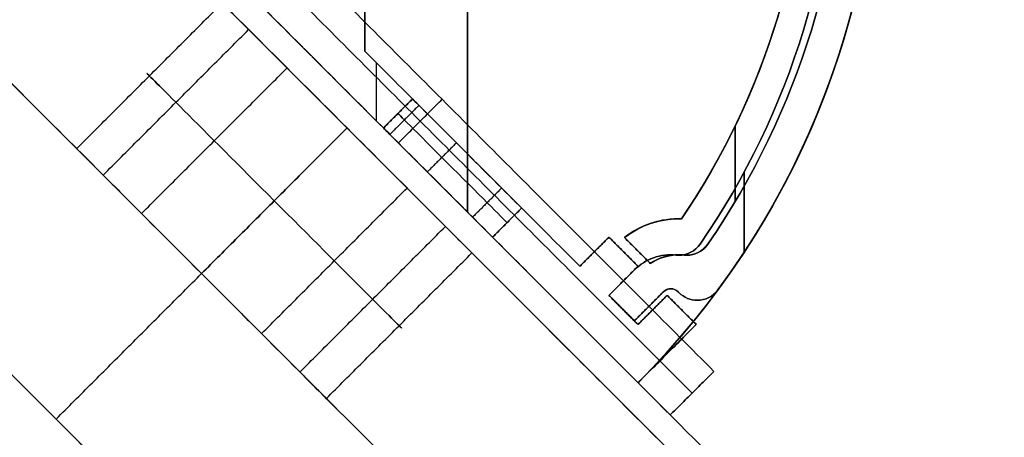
# Model space of a CAD drawing. Header units: millimetres. Extents: x -42 to 129, y -23 to 94.
# Tile 251 of 256: x -2 to 17, y 23 to 31. Entities that reach past the tile are written whole.
import ezdxf

# ---------------------------------------------------------------- set-up
doc = ezdxf.new("R2010")
doc.units = ezdxf.units.MM
for name, color, linetype in [('LUZ', 7, 'Continuous'), ('NEGRO', 7, 'Continuous'), ('NOGAL', 7, 'Continuous'), ('PANTALLA', 7, 'Continuous')]:
    doc.layers.add(name, color=color, linetype=linetype)

msp = doc.modelspace()

# ---------------------------------------------------------------- linework, layer by layer
at = {"layer": 'LUZ', "color": 254, "true_color": 0xcbd2ef}
for centre, radius, start, end in [((-1.029, 35.492, 153.2), 16, 323.5335, 36.4665), ((-1.029, 35.492, -153.2), 16, 323.5335, 36.4665), ((-1.029, 35.492), 16, 323.5335, 36.4665), ((-1.029, 35.492, -153.2), 15.2, 325.4486, 34.5514), ((-1.029, 35.492, -153.2), 15.2, 325.4486, 34.5514), ((-1.029, 35.492), 15.2, 325.4486, 34.5514), ((11.078, 27.155, -153.2), 0.5, 270, 325.4486), ((11.078, 27.155, -153.2), 0.5, 270, 325.4486), ((11.078, 27.155), 0.5, 270, 325.4486), ((10.921, 25.663, 153.2), 1, 83.989, 135), ((10.921, 25.663, -153.2), 1, 83.989, 135), ((10.921, 25.663), 1, 83.989, 135), ((11.078, 27.155, -153.2), 0.5, 263.989, 270), ((11.078, 27.155, -153.2), 0.5, 263.989, 270), ((11.078, 27.155), 0.5, 263.989, 270), ((10.921, 25.804, -153.2), 0.2, 45, 135), ((10.921, 25.804, -153.2), 0.2, 45, 135), ((10.921, 25.804), 0.2, 45, 135), ((11.436, 26.279, 153.2), 0.5, 225, 270), ((11.436, 26.279, -153.2), 0.5, 225, 270), ((11.436, 26.279), 0.5, 225, 270), ((11.436, 26.279, 153.2), 0.5, 270, 323.5335), ((11.436, 26.279, -153.2), 0.5, 270, 323.5335), ((11.436, 26.279), 0.5, 270, 323.5335)]:
    msp.add_arc(centre, radius, start, end, dxfattribs=at)
at = {"layer": 'LUZ', "color": 254, "true_color": 0xcbd2ef, "extrusion": (0, 0, -1)}
for centre, radius, start, end in [((1.029, 35.492, -153.2), 16, 143.5335, 216.4665), ((1.029, 35.492, 153.2), 16, 143.5335, 216.4665), ((1.029, 35.492, -153.2), 15.2, 145.4486, 214.5514), ((1.029, 35.492, -153.2), 15.2, 145.4486, 214.5514), ((-11.078, 27.155, -153.2), 0.5, 214.5514, 270), ((-11.078, 27.155, -153.2), 0.5, 214.5514, 270), ((-10.921, 25.663, 153.2), 1, 45, 96.011), ((-10.921, 25.663, -153.2), 1, 45, 96.011), ((-11.078, 27.155, -153.2), 0.5, 270, 276.011), ((-11.078, 27.155, -153.2), 0.5, 270, 276.011), ((-10.921, 25.804, -153.2), 0.2, 45, 135), ((-10.921, 25.804, -153.2), 0.2, 45, 135), ((-11.436, 26.279, 153.2), 0.5, 270, 315), ((-11.436, 26.279, -153.2), 0.5, 270, 315), ((-11.436, 26.279, -153.2), 0.5, 216.4665, 270), ((-11.436, 26.279, 153.2), 0.5, 216.4665, 270)]:
    msp.add_arc(centre, radius, start, end, dxfattribs=at)
at = {"layer": 'LUZ', "color": 254, "true_color": 0xcbd2ef}
for points in [[(12.345, 28.268, 153.2), (12.345, 26.709, 153.2)], [(12.345, 26.709, -153.2), (12.345, 28.268, -153.2)], [(11.49, 26.871, 153.2), (11.49, 26.871, -153.2)], [(11.49, 26.871, -153.2), (11.49, 26.871, 153.2)], [(11.025, 26.657, 153.2), (11.025, 26.657, -153.2)], [(11.025, 26.657, 153.2), (11.025, 26.657, -153.2)], [(11.048, 26.656, -153.2), (11.048, 26.656, 153.2)], [(11.078, 26.655, -153.2), (11.078, 26.655, 153.2)], [(11.078, 26.655, 153.2), (11.078, 26.655, -153.2)], [(11.337, 26.727, -153.2), (11.337, 26.727, 153.2)], [(10.587, 26.606, -153.2), (10.587, 26.606, 153.2)], [(10.214, 26.37, 153.2), (9.719, 25.875, 153.2)], [(9.719, 25.875, -153.2), (10.214, 26.37, -153.2)], [(10.214, 26.37, -153.2), (9.719, 25.875, -153.2)], [(9.719, 25.875, 153.2), (10.214, 26.37, 153.2)], [(10.214, 26.37), (9.719, 25.875)], [(10.214, 26.37, -153.2), (10.214, 26.37, 153.2)], [(10.214, 26.37, 153.2), (10.214, 26.37, -153.2)], [(9.966, 26.123, -153.2), (9.966, 26.123, 153.2)], [(9.719, 25.875, 153.2), (10.214, 25.38, 153.2)], [(10.214, 25.38, -153.2), (9.719, 25.875, -153.2)], [(9.719, 25.875, -153.2), (10.214, 25.38, -153.2)], [(10.214, 25.38, 153.2), (9.719, 25.875, 153.2)], [(9.719, 25.875, 153.2), (9.719, 25.875, -153.2)], [(9.719, 25.875), (10.214, 25.38)], [(9.719, 25.875, -153.2), (9.719, 25.875, 153.2)], [(10.214, 25.38, 153.2), (10.779, 25.946, 153.2)], [(10.779, 25.946, -153.2), (10.214, 25.38, -153.2)], [(10.214, 25.38, -153.2), (10.779, 25.946, -153.2)], [(10.779, 25.946, 153.2), (10.214, 25.38, 153.2)], [(10.214, 25.38), (10.779, 25.946)], [(10.779, 25.946, -153.2), (10.779, 25.946, 153.2)], [(10.779, 25.946, -153.2), (10.779, 25.946, 153.2)], [(10.921, 26.004, -153.2), (10.921, 26.004, 153.2)], [(11.062, 25.946, 153.2), (11.082, 25.926, 153.2)], [(11.082, 25.926, -153.2), (11.062, 25.946, -153.2)], [(11.062, 25.946, -153.2), (11.082, 25.926, -153.2)], [(11.082, 25.926, 153.2), (11.062, 25.946, 153.2)], [(11.062, 25.946, 153.2), (11.062, 25.946, -153.2)], [(11.062, 25.946), (11.082, 25.926)], [(11.062, 25.946, 153.2), (11.062, 25.946, -153.2)], [(11.072, 25.936, -153.2), (11.072, 25.936, 153.2)], [(11.082, 25.926, -153.2), (11.082, 25.926, 153.2)], [(11.082, 25.926, 153.2), (11.082, 25.926, -153.2)], [(11.687, 25.847, -153.2), (11.687, 25.847, 153.2)], [(11.838, 25.982, 153.2), (11.838, 25.982, -153.2)], [(11.838, 25.982, -153.2), (11.838, 25.982, 153.2)], [(10.496, 25.663, -153.2), (10.496, 25.663, 153.2)], [(11.222, 25.827, -153.2), (11.222, 25.827, 153.2)], [(11.436, 25.779, 153.2), (11.436, 25.779, -153.2)], [(11.436, 25.779, -153.2), (11.436, 25.779, 153.2)], [(9.966, 25.628, -153.2), (9.966, 25.628, 153.2)], [(10.214, 25.38, 153.2), (10.214, 25.38, -153.2)], [(10.214, 25.38, -153.2), (10.214, 25.38, 153.2)]]:
    msp.add_open_spline(points, degree=1, dxfattribs=at)
at = {"layer": 'NEGRO', "extrusion": (0, 0, -1)}
for centre, radius, start, end in [((1.029, 35.492, 155), 16, 135, 225), ((1.029, 35.492, 153.2), 16, 135, 225), ((0.876, 35.492, 153.2), 15.2, 145.4486, 214.5514), ((0.876, 35.492, 150.2), 15.2, 145.4486, 214.5514), ((0.876, 35.492, -153.2), 15.2, 145.4486, 214.5514), ((0.876, 35.492, -151.7), 15.2, 145.4486, 214.5514), ((0.876, 35.492, -150.2), 15.2, 145.4486, 214.5514), ((0.876, 35.492, 150.2), 14.5, 145.8978, 214.1022), ((0.876, 35.492, 150.2), 14.5, 145.8978, 214.1022), ((1.029, 35.492, -155), 16, 180, 225), ((1.029, 35.492, -154.1), 16, 180, 225), ((1.029, 35.492, -153.2), 16, 180, 225), ((0.876, 35.492, -153.2), 14.5, 180, 214.1022), ((0.876, 35.492, -153.2), 14.5, 180, 214.1022), ((0.876, 35.492, -151.7), 14.5, 180, 214.1022), ((-11.074, 25.663, 153.2), 1.7, 51.7563, 91.9033), ((-11.074, 25.663, 150.2), 1.7, 51.7563, 91.9033), ((-11.074, 25.663, -150.2), 1.7, 51.7563, 90), ((-11.074, 25.663, -153.2), 1.7, 51.7563, 90), ((-11.074, 25.663, -151.7), 1.7, 51.7563, 90), ((-11.074, 25.663, -150.2), 1.7, 90, 91.9033), ((-11.074, 25.663, -153.2), 1.7, 90, 91.9033), ((-11.074, 25.663, -151.7), 1.7, 90, 91.9033), ((-11.231, 27.155, -150.2), 0.5, 214.5514, 276.011), ((-11.231, 27.155, -153.2), 0.5, 214.5514, 276.011), ((-11.231, 27.155, -151.7), 0.5, 214.5514, 276.011), ((-11.231, 27.155, 153.2), 0.5, 214.5514, 270), ((-11.231, 27.155, 150.2), 0.5, 214.5514, 270), ((-11.074, 25.663, 150.2), 1, 56.537, 96.011), ((-11.074, 25.663, 150.2), 1, 56.537, 96.011), ((-11.074, 25.663, -153.2), 1, 56.537, 90), ((-11.074, 25.663, -153.2), 1, 56.537, 90), ((-11.074, 25.663, -151.7), 1, 56.537, 90), ((-11.074, 25.663, -153.2), 1, 90, 96.011), ((-11.074, 25.663, -153.2), 1, 90, 96.011), ((-11.074, 25.663, -151.7), 1, 90, 96.011), ((-11.231, 27.155, 153.2), 0.5, 270, 276.011), ((-11.231, 27.155, 150.2), 0.5, 270, 276.011)]:
    msp.add_arc(centre, radius, start, end, dxfattribs=at)
at = {"layer": 'NEGRO'}
for centre, radius, start, end in [((-1.029, 35.492, -155), 16, 315, 45), ((-1.029, 35.492, -154.1), 16, 315, 45), ((-1.029, 35.492, -153.2), 16, 315, 45), ((-0.876, 35.492, -153.2), 15.2, 325.4486, 34.5514), ((-0.876, 35.492, -151.7), 15.2, 325.4486, 34.5514), ((-0.876, 35.492, -150.2), 15.2, 325.4486, 34.5514), ((-0.876, 35.492, 153.2), 15.2, 325.4486, 34.5514), ((-0.876, 35.492, 150.2), 15.2, 325.4486, 34.5514), ((-0.876, 35.492, -153.2), 14.5, 325.8978, 34.1022), ((-0.876, 35.492, -153.2), 14.5, 325.8978, 34.1022), ((-0.876, 35.492, -151.7), 14.5, 325.8978, 34.1022), ((-1.029, 35.492, 155), 16, 315, 0), ((-1.029, 35.492, 153.2), 16, 315, 0), ((-0.876, 35.492, 150.2), 14.5, 325.8978, 0), ((-0.876, 35.492, 150.2), 14.5, 325.8978, 0), ((11.074, 25.663, -150.2), 1.7, 88.0967, 128.2437), ((11.074, 25.663, -153.2), 1.7, 88.0967, 128.2437), ((11.074, 25.663, -151.7), 1.7, 88.0967, 128.2437), ((11.074, 25.663, 153.2), 1.7, 90, 128.2437), ((11.074, 25.663, 150.2), 1.7, 90, 128.2437), ((11.074, 25.663, 153.2), 1.7, 88.0967, 90), ((11.074, 25.663, 150.2), 1.7, 88.0967, 90), ((11.231, 27.155, 153.2), 0.5, 263.989, 325.4486), ((11.231, 27.155, 150.2), 0.5, 263.989, 325.4486), ((11.231, 27.155, -150.2), 0.5, 270, 325.4486), ((11.231, 27.155, -153.2), 0.5, 270, 325.4486), ((11.231, 27.155, -151.7), 0.5, 270, 325.4486), ((11.074, 25.663, -153.2), 1, 83.989, 123.463), ((11.074, 25.663, -153.2), 1, 83.989, 123.463), ((11.074, 25.663, -151.7), 1, 83.989, 123.463), ((11.074, 25.663, 150.2), 1, 90, 123.463), ((11.074, 25.663, 150.2), 1, 90, 123.463), ((11.074, 25.663, 150.2), 1, 83.989, 90), ((11.074, 25.663, 150.2), 1, 83.989, 90), ((11.231, 27.155, -150.2), 0.5, 263.989, 270), ((11.231, 27.155, -153.2), 0.5, 263.989, 270), ((11.231, 27.155, -151.7), 0.5, 263.989, 270)]:
    msp.add_arc(centre, radius, start, end, dxfattribs=at)
at = {"layer": 'NEGRO', "color": 254, "true_color": 0xcbd2ef, "extrusion": (-0.707107, -0.707107, 3.92523e-17)}
for centre, start, end in [((-15.324, 35, -25.168), 0, 180), ((-15.324, -35, -25.168), 0, 180), ((-15.324, 35, -25.168), 180, 360), ((-15.324, 35, -25.168), 0, 180), ((-15.324, -35, -25.168), 180, 360), ((-15.324, -35, -25.168), 0, 180), ((-15.324, -35, -25.168), 180, 360), ((-15.324, 35, -25.168), 180, 360)]:
    msp.add_arc(centre, 1.5, start, end, dxfattribs=at)
at = {"layer": 'NEGRO', "color": 254, "true_color": 0xcbd2ef, "extrusion": (-0.707107, -0.707107, 0)}
for centre, start, end in [((-15.324, 35, -24.768), 0, 180), ((-15.324, -35, -24.768), 0, 180), ((-15.324, -35, -24.768), 180, 360), ((-15.324, 35, -24.768), 180, 360)]:
    msp.add_arc(centre, 1.5, start, end, dxfattribs=at)
at = {"layer": 'NEGRO', "color": 254, "true_color": 0xcbd2ef, "extrusion": (0.707107, 0.707107, 7.85046e-17)}
for centre, start, end in [((15.324, 35, 24.368), 0, 180), ((15.324, -35, 24.368), 0, 180), ((15.324, 35, 24.368), 0, 180), ((15.324, 35, 24.368), 180, 360), ((15.324, -35, 24.368), 0, 180), ((15.324, -35, 24.368), 180, 360), ((15.324, -35, 24.368), 180, 0), ((15.324, 35, 24.368), 180, 0)]:
    msp.add_arc(centre, 1.5, start, end, dxfattribs=at)
at = {"layer": 'NEGRO'}
for points in [[(6.971, 27.492, -155), (6.971, 43.492, -155)], [(6.971, 43.492, -153.2), (6.971, 27.492, -153.2)], [(6.971, 43.492, 155), (6.971, 27.492, 155)], [(6.971, 27.492, 153.2), (6.971, 43.492, 153.2)], [(10.284, 24.178, -155), (-1.029, 35.492, -155)], [(-1.029, 35.492, -155), (10.284, 24.178, -155)], [(10.284, 24.178, -153.2), (-1.029, 35.492, -153.2)], [(-1.029, 35.492, -154.1), (10.284, 24.178, -154.1)], [(-1.029, 35.492, -153.2), (10.284, 24.178, -153.2)], [(-1.029, 35.492, 155), (10.284, 24.178, 155)], [(-1.029, 35.492, 153.2), (10.284, 24.178, 153.2)], [(10.284, 24.178, 155), (-1.029, 35.492, 155)], [(-1.029, 35.492, 154.1), (10.284, 24.178, 154.1)], [(10.284, 24.178, 153.2), (-1.029, 35.492, 153.2)], [(12.819, 30.727, 153.2), (12.819, 30.727, 150.2)], [(4.627, 29.835, -155), (4.627, 29.835, -153.2)], [(4.627, 29.835, 155), (4.627, 29.835, 153.2)], [(12.173, 29.169, -150.2), (12.173, 27.696, -150.2)], [(12.173, 27.696, 150.2), (12.173, 29.169, 150.2)], [(13.434, 28.651, 155), (13.434, 28.651, 153.2)], [(10.451, 27.244, 153.2), (10.451, 27.244, 150.2)], [(10.544, 27.278, -153.2), (10.544, 27.278, -150.2)], [(11.074, 27.363, 150.2), (11.074, 27.363, 153.2)], [(11.074, 27.363, 153.2), (11.074, 27.363, 150.2)], [(11.106, 27.363, 153.2), (11.106, 27.363, 150.2)], [(11.131, 27.362, -150.2), (11.131, 27.362, -153.2)], [(11.131, 27.362, -150.2), (11.131, 27.362, -153.2)], [(11.131, 27.362, 153.2), (11.131, 27.362, 150.2)], [(11.131, 27.362, 153.2), (11.131, 27.362, 150.2)], [(10.523, 26.497, -153.2), (10.022, 26.998, -153.2)], [(10.022, 26.998, -150.2), (10.523, 26.497, -150.2)], [(10.022, 26.998, -153.2), (10.022, 26.998, -150.2)], [(10.022, 26.998, -153.2), (10.523, 26.497, -153.2)], [(10.523, 26.497, -150.2), (10.022, 26.998, -150.2)], [(10.022, 26.998, -150.2), (10.022, 26.998, -153.2)], [(10.022, 26.998, -151.7), (10.523, 26.497, -151.7)], [(10.022, 26.998, 153.2), (10.523, 26.497, 153.2)], [(10.523, 26.497, 150.2), (10.022, 26.998, 150.2)], [(10.022, 26.998, 153.2), (10.022, 26.998, 150.2)], [(10.022, 26.998, 150.2), (10.523, 26.497, 150.2)], [(10.523, 26.497, 153.2), (10.022, 26.998, 153.2)], [(10.022, 26.998, 151.7), (10.523, 26.497, 151.7)], [(10.022, 26.998, 150.2), (10.022, 26.998, 153.2)], [(11.643, 26.871, -150.2), (11.643, 26.871, -153.2)], [(11.643, 26.871, -153.2), (11.643, 26.871, -150.2)], [(11.643, 26.871, 153.2), (11.643, 26.871, 150.2)], [(11.643, 26.871, 150.2), (11.643, 26.871, 153.2)], [(10.272, 26.748, -153.2), (10.272, 26.748, -150.2)], [(10.272, 26.748, 153.2), (10.272, 26.748, 150.2)], [(10.752, 26.609, 153.2), (10.752, 26.609, 150.2)], [(10.837, 26.634, -153.2), (10.837, 26.634, -150.2)], [(11.074, 26.663, 153.2), (11.074, 26.663, 150.2)], [(11.074, 26.663, 150.2), (11.074, 26.663, 153.2)], [(11.133, 26.661, 153.2), (11.133, 26.661, 150.2)], [(11.179, 26.657, -150.2), (11.179, 26.657, -153.2)], [(11.179, 26.657, -150.2), (11.179, 26.657, -153.2)], [(11.179, 26.657, 153.2), (11.179, 26.657, 150.2)], [(11.179, 26.657, 153.2), (11.179, 26.657, 150.2)], [(11.202, 26.656, -153.2), (11.202, 26.656, -150.2)], [(11.231, 26.655, -150.2), (11.231, 26.655, -153.2)], [(11.231, 26.655, -153.2), (11.231, 26.655, -150.2)], [(11.44, 26.7, 153.2), (11.44, 26.7, 150.2)], [(11.49, 26.727, -153.2), (11.49, 26.727, -150.2)], [(10.523, 26.497, -153.2), (10.523, 26.497, -150.2)], [(10.523, 26.497, -153.2), (10.523, 26.497, -150.2)], [(10.523, 26.497, 150.2), (10.523, 26.497, 153.2)], [(10.523, 26.497, 150.2), (10.523, 26.497, 153.2)], [(10.284, 24.178, -155), (10.284, 24.178, -153.2)], [(10.284, 24.178, -153.2), (10.284, 24.178, -155)], [(10.284, 24.178, 155), (10.284, 24.178, 153.2)], [(10.284, 24.178, 153.2), (10.284, 24.178, 155)]]:
    msp.add_open_spline(points, degree=1, dxfattribs=at)
at = {"layer": 'NEGRO', "color": 254, "true_color": 0xcbd2ef}
for points in [[(4.971, 40.36, -153.2), (4.971, 30.623, -153.2)], [(4.971, 30.623, 153.2), (4.971, 40.36, 153.2)], [(4.971, 40.36, 153.2), (4.971, 30.623, 153.2)], [(4.971, 30.623, -153.2), (4.971, 40.36, -153.2)], [(4.971, 40.36), (4.971, 30.623)], [(10.284, 24.178, -153.2), (-1.029, 35.492, -153.2)], [(-1.029, 35.492, 153.2), (10.284, 24.178, 153.2)], [(10.284, 24.178, 153.2), (-1.029, 35.492, 153.2)], [(-1.029, 35.492, -153.2), (10.284, 24.178, -153.2)], [(-1.029, 35.492), (10.284, 24.178)], [(4.971, 30.623, -153.2), (9.153, 26.441, -153.2)], [(9.153, 26.441, 153.2), (4.971, 30.623, 153.2)], [(4.971, 30.623, 153.2), (4.971, 30.623, -153.2)], [(9.153, 26.441, -153.2), (4.971, 30.623, -153.2)], [(4.971, 30.623, -153.2), (4.971, 30.623, 153.2)], [(4.971, 30.623, 153.2), (9.153, 26.441, 153.2)], [(9.153, 26.441), (4.971, 30.623)], [(5.193, 30.401, -153.2), (5.193, 29.269, -153.2)], [(5.193, 30.401, 153.2), (5.193, 29.269, 153.2)], [(4.627, 29.835, -153.2), (4.627, 29.835, 153.2)], [(5.9, 29.693, 35), (5.335, 29.128, 35)], [(5.9, 29.693, -35), (5.335, 29.128, -35)], [(5.335, 29.128, -35), (5.9, 29.693, -35)], [(5.335, 29.128, 35), (5.9, 29.693, 35)], [(6.025, 29.568, 35.707), (5.46, 29.002, 35.707)], [(6.025, 29.568, -34.293), (5.46, 29.002, -34.293)], [(6.025, 29.568, -35.707), (5.46, 29.002, -35.707)], [(6.025, 29.568, 34.293), (5.46, 29.002, 34.293)], [(6.754, 28.84, 36.471), (6.188, 28.274, 36.471)], [(6.754, 28.84, -33.529), (6.188, 28.274, -33.529)], [(6.754, 28.84, -36.471), (6.188, 28.274, -36.471)], [(6.754, 28.84, 33.529), (6.188, 28.274, 33.529)], [(7.062, 28.532, -153.2), (7.062, 28.532, -36.493)], [(7.062, 28.532, -33.507), (7.062, 28.532, 33.507)], [(7.062, 28.532, 36.493), (7.062, 28.532, 153.2)], [(7.634, 27.96, 36.16), (7.068, 27.394, 36.16)], [(7.634, 27.96, -33.84), (7.068, 27.394, -33.84)], [(7.634, 27.96, -36.16), (7.068, 27.394, -36.16)], [(7.634, 27.96, 33.84), (7.068, 27.394, 33.84)], [(7.456, 27.006, 35), (8.022, 27.572, 35)], [(7.456, 27.006, -35), (8.022, 27.572, -35)], [(8.022, 27.572, -35), (7.456, 27.006, -35)], [(8.022, 27.572, 35), (7.456, 27.006, 35)], [(9.153, 26.441, -153.2), (9.719, 27.006, -153.2)], [(9.719, 27.006, 153.2), (9.153, 26.441, 153.2)], [(9.719, 27.006, -153.2), (9.153, 26.441, -153.2)], [(9.153, 26.441, 153.2), (9.719, 27.006, 153.2)], [(9.719, 27.006), (9.153, 26.441)], [(9.719, 27.006, -153.2), (10.284, 26.441, -153.2)], [(10.284, 26.441, 153.2), (9.719, 27.006, 153.2)], [(9.719, 27.006, 153.2), (9.719, 27.006, -153.2)], [(10.284, 26.441, -153.2), (9.719, 27.006, -153.2)], [(9.719, 27.006, -153.2), (9.719, 27.006, 153.2)], [(9.719, 27.006, 153.2), (10.284, 26.441, 153.2)], [(10.284, 26.441), (9.719, 27.006)], [(9.436, 26.724, -153.2), (9.436, 26.724, 153.2)], [(10.001, 26.724, -153.2), (10.001, 26.724, 153.2)], [(9.153, 26.441, 153.2), (9.153, 26.441, -153.2)], [(9.153, 26.441, -153.2), (9.153, 26.441, 153.2)], [(10.284, 26.441, -153.2), (9.719, 25.875, -153.2)], [(9.719, 25.875, 153.2), (10.284, 26.441, 153.2)], [(9.719, 25.875, -153.2), (10.284, 26.441, -153.2)], [(10.284, 26.441, 153.2), (9.719, 25.875, 153.2)], [(9.719, 25.875), (10.284, 26.441)], [(10.284, 26.441, 153.2), (10.284, 26.441, -153.2)], [(10.284, 26.441, -153.2), (10.284, 26.441, 153.2)], [(10.001, 26.158, -153.2), (10.001, 26.158, 153.2)], [(9.719, 25.875, -153.2), (10.284, 25.309, -153.2)], [(10.284, 25.309, 153.2), (9.719, 25.875, 153.2)], [(10.284, 25.309, -153.2), (9.719, 25.875, -153.2)], [(9.719, 25.875, -153.2), (9.719, 25.875, 153.2)], [(9.719, 25.875, 153.2), (10.284, 25.309, 153.2)], [(10.284, 25.309), (9.719, 25.875)], [(9.719, 25.875, 153.2), (9.719, 25.875, -153.2)], [(10.284, 25.309, -153.2), (10.85, 25.875, -153.2)], [(10.85, 25.875, 153.2), (10.284, 25.309, 153.2)], [(10.85, 25.875, -153.2), (10.284, 25.309, -153.2)], [(10.284, 25.309, 153.2), (10.85, 25.875, 153.2)], [(10.85, 25.875), (10.284, 25.309)], [(10.85, 25.875, -153.2), (11.416, 25.309, -153.2)], [(11.416, 25.309, 153.2), (10.85, 25.875, 153.2)], [(11.416, 25.309, -153.2), (10.85, 25.875, -153.2)], [(10.85, 25.875, -153.2), (10.85, 25.875, 153.2)], [(10.85, 25.875, 153.2), (11.416, 25.309, 153.2)], [(11.416, 25.309), (10.85, 25.875)], [(10.85, 25.875, 153.2), (10.85, 25.875, -153.2)], [(10.001, 25.592, -153.2), (10.001, 25.592, 153.2)], [(10.567, 25.592, -153.2), (10.567, 25.592, 153.2)], [(11.133, 25.592, -153.2), (11.133, 25.592, 153.2)], [(11.416, 25.309, -153.2), (10.284, 24.178, -153.2)], [(10.284, 24.178, 153.2), (11.416, 25.309, 153.2)], [(10.284, 24.178, -153.2), (11.416, 25.309, -153.2)], [(11.416, 25.309, 153.2), (10.284, 24.178, 153.2)], [(10.284, 24.178), (11.416, 25.309)], [(10.284, 25.309, -153.2), (10.284, 25.309, 153.2)], [(10.284, 25.309, 153.2), (10.284, 25.309, -153.2)], [(11.416, 25.309, -153.2), (11.416, 25.309, 153.2)], [(11.416, 25.309, 153.2), (11.416, 25.309, -153.2)], [(10.85, 24.744, -153.2), (10.85, 24.744, 153.2)], [(10.284, 24.178, -153.2), (10.284, 24.178, 153.2)], [(10.284, 24.178, 153.2), (10.284, 24.178, -153.2)]]:
    msp.add_open_spline(points, degree=1, dxfattribs=at)
at = {"layer": 'NEGRO', "color": 7, "true_color": 0xffffff}
for points in [[(1.188, 34.971, 179), (11.76, 24.399, 179)], [(11.76, 24.399, 156), (1.188, 34.971, 156)], [(1.188, 34.971, 167.5), (11.76, 24.399, 167.5)], [(11.76, 24.399, 179), (1.188, 34.971, 179)], [(1.188, 34.971, 156), (11.76, 24.399, 156)], [(1.188, 34.971, -156), (11.76, 24.399, -156)], [(11.76, 24.399, -179), (1.188, 34.971, -179)], [(1.188, 34.971, -167.5), (11.76, 24.399, -167.5)], [(11.76, 24.399, -156), (1.188, 34.971, -156)], [(1.188, 34.971, -179), (11.76, 24.399, -179)], [(0.764, 34.547, 179), (11.336, 23.975, 179)], [(11.336, 23.975, 156), (0.764, 34.547, 156)], [(0.764, 34.547, -156), (11.336, 23.975, -156)], [(11.336, 23.975, -179), (0.764, 34.547, -179)], [(0.34, 34.122, 179), (10.911, 23.551, 179)], [(10.911, 23.551, 156), (0.34, 34.122, 156)], [(0.34, 34.122, 179), (10.911, 23.551, 179)], [(10.911, 23.551, 156), (0.34, 34.122, 156)], [(0.34, 34.122, 167.5), (10.911, 23.551, 167.5)], [(0.34, 34.122, -156), (10.911, 23.551, -156)], [(10.911, 23.551, -179), (0.34, 34.122, -179)], [(0.34, 34.122, -156), (10.911, 23.551, -156)], [(10.911, 23.551, -179), (0.34, 34.122, -179)], [(0.34, 34.122, -167.5), (10.911, 23.551, -167.5)], [(5.626, 28.837, 179), (6.474, 29.685, 179)], [(5.626, 28.837, 156), (6.474, 29.685, 156)], [(5.626, 28.837, -156), (6.474, 29.685, -156)], [(5.626, 28.837, -179), (6.474, 29.685, -179)], [(6.474, 29.685, 156), (6.474, 29.685, 179)], [(6.474, 29.685, -179), (6.474, 29.685, -156)], [(5.626, 28.837, 156), (5.626, 28.837, 179)], [(5.626, 28.837, -179), (5.626, 28.837, -156)], [(10.911, 23.551, 179), (11.76, 24.399, 179)], [(10.911, 23.551, 156), (11.76, 24.399, 156)], [(11.76, 24.399, 179), (10.911, 23.551, 179)], [(10.911, 23.551, 167.5), (11.76, 24.399, 167.5)], [(11.76, 24.399, 156), (10.911, 23.551, 156)], [(10.911, 23.551, -156), (11.76, 24.399, -156)], [(10.911, 23.551, -179), (11.76, 24.399, -179)], [(11.76, 24.399, -156), (10.911, 23.551, -156)], [(10.911, 23.551, -167.5), (11.76, 24.399, -167.5)], [(11.76, 24.399, -179), (10.911, 23.551, -179)], [(11.76, 24.399, 179), (11.76, 24.399, 156)], [(11.76, 24.399, 156), (11.76, 24.399, 179)], [(11.76, 24.399, -156), (11.76, 24.399, -179)], [(11.76, 24.399, -179), (11.76, 24.399, -156)], [(11.336, 23.975, 179), (11.336, 23.975, 156)], [(11.336, 23.975, -156), (11.336, 23.975, -179)], [(10.911, 23.551, 179), (10.911, 23.551, 156)], [(10.911, 23.551, 179), (10.911, 23.551, 156)], [(10.911, 23.551, -156), (10.911, 23.551, -179)], [(10.911, 23.551, -156), (10.911, 23.551, -179)]]:
    msp.add_open_spline(points, degree=1, dxfattribs=at)
at = {"layer": 'NOGAL', "color": 254, "true_color": 0xcbd2ef, "extrusion": (0.707107, 0.707107, 6.12323e-17)}
for centre, start, end in [((17.324, -165, 23.868), 270, 90), ((17.324, 165, 23.868), 270, 90), ((17.324, -165, 23.868), 90, 270), ((17.324, 165, 23.868), 90, 270), ((17.324, -165, 19.868), 270, 90), ((17.324, 165, 19.868), 270, 90), ((17.324, 165, 19.868), 270, 90), ((17.324, -165, 19.868), 270, 90), ((17.324, -165, 19.868), 90, 270), ((17.324, -165, 19.868), 90, 270), ((17.324, 165, 19.868), 90, 270), ((17.324, 165, 19.868), 90, 270)]:
    msp.add_arc(centre, 3.5, start, end, dxfattribs=at)
at = {"layer": 'NOGAL', "color": 254, "true_color": 0xcbd2ef, "extrusion": (-0.707107, -0.707107, 6.12323e-17)}
for centre, start, end in [((-17.324, 165, -23.868), 90, 270), ((-17.324, -165, -23.868), 90, 270), ((-17.324, -165, -23.868), 270, 90), ((-17.324, 165, -23.868), 270, 90)]:
    msp.add_arc(centre, 3.5, start, end, dxfattribs=at)
at = {"layer": 'NOGAL', "color": 254, "true_color": 0xcbd2ef, "extrusion": (0.707107, 0.707107, 0)}
for centre, start, end in [((17.324, 165, 21.868), 270, 90), ((17.324, -165, 21.868), 270, 90), ((17.324, -165, 21.868), 90, 270), ((17.324, 165, 21.868), 90, 270)]:
    msp.add_arc(centre, 3.5, start, end, dxfattribs=at)
at = {"layer": 'NOGAL', "color": 254, "true_color": 0xcbd2ef}
for points in [[(10.991, 22.764, 180), (-28.607, 62.362, 180)], [(-28.607, 62.362, 180), (10.991, 22.764, 180)], [(8.163, 19.935, 180), (-31.435, 59.533, 180)], [(5.335, 17.107, 180), (-34.263, 56.705, 180)], [(5.335, 17.107, 180), (-34.263, 56.705, 180)], [(5.335, 53.876, -180), (-34.263, 14.278, -180)], [(-34.263, 14.278, -180), (5.335, 53.876, -180)], [(8.163, 51.048, -180), (-31.435, 11.45, -180)], [(-28.607, 8.622, -180), (10.991, 48.22, -180)], [(-28.607, 8.622, -180), (10.991, 48.22, -180)], [(-1.737, 35.492, -180), (10.991, 22.764, -180)], [(-1.737, 35.492), (10.991, 22.764)], [(10.991, 22.764, -180), (-1.737, 35.492, -180)], [(-4.565, 32.663, -180), (8.163, 19.935, -180)], [(-0.628, 28.727, 164.317), (2.2, 31.555, 164.317)], [(-0.628, 28.727, -165.683), (2.2, 31.555, -165.683)], [(-0.114, 28.212, 167.22), (2.714, 31.041, 167.22)], [(-0.114, 28.212, -162.78), (2.714, 31.041, -162.78)], [(0.632, 27.466, 161.913), (3.461, 30.294, 161.913)], [(0.632, 27.466, -168.087), (3.461, 30.294, -168.087)], [(-7.393, 29.835, -180), (5.335, 17.107, -180)], [(-7.393, 29.835), (5.335, 17.107)], [(-7.393, 29.835, -180), (5.335, 17.107, -180)], [(-1.029, 23.471, -180), (4.627, 29.128, -180)], [(1.799, 26.299, -168.5), (4.627, 29.128, -168.5)], [(4.627, 29.128, -161.5), (1.799, 26.299, -161.5)], [(1.799, 26.299, 161.5), (4.627, 29.128, 161.5)], [(4.627, 29.128, 168.5), (1.799, 26.299, 168.5)], [(1.799, 26.299, 168.5), (4.627, 29.128, 168.5)], [(4.627, 29.128, 161.5), (1.799, 26.299, 161.5)], [(1.799, 26.299, -161.5), (4.627, 29.128, -161.5)], [(4.627, 29.128, -168.5), (1.799, 26.299, -168.5)], [(-0.676, 28.774, -165), (4.274, 23.824, -165)], [(-0.676, 28.774, 165), (4.274, 23.824, 165)], [(2.966, 25.133, -168.087), (5.794, 27.961, -168.087)], [(2.966, 25.133, 161.913), (5.794, 27.961, 161.913)], [(3.712, 24.386, -162.78), (6.541, 27.215, -162.78)], [(3.712, 24.386, 167.22), (6.541, 27.215, 167.22)], [(4.226, 23.872, -165.683), (7.055, 26.7, -165.683)], [(4.226, 23.872, 164.317), (7.055, 26.7, 164.317)], [(1.799, 26.299, -168.5), (1.799, 26.299, -161.5)], [(1.799, 26.299, 161.5), (1.799, 26.299, 168.5)]]:
    msp.add_open_spline(points, degree=1, dxfattribs=at)
at = {"layer": 'PANTALLA', "color": 254, "true_color": 0xcbd2ef}
for points in [[(-0.683, 35.145, -180), (36.967, -2.505, -180)], [(-0.683, 35.145, 180), (36.967, -2.505, 180)], [(-0.683, 35.145, -180), (36.967, -2.505, -180)], [(36.967, -2.505, 180), (-0.683, 35.145, 180)], [(-0.683, 35.145), (36.967, -2.505)], [(36.613, -2.858, -180), (-1.037, 34.792, -180)], [(36.613, -2.858, 180), (-1.037, 34.792, 180)], [(-1.037, 34.792, -180), (36.613, -2.858, -180)], [(36.613, -2.858, 180), (-1.037, 34.792, 180)], [(-1.037, 34.792), (36.613, -2.858)]]:
    msp.add_open_spline(points, degree=1, dxfattribs=at)

doc.saveas('drawing.dxf')
